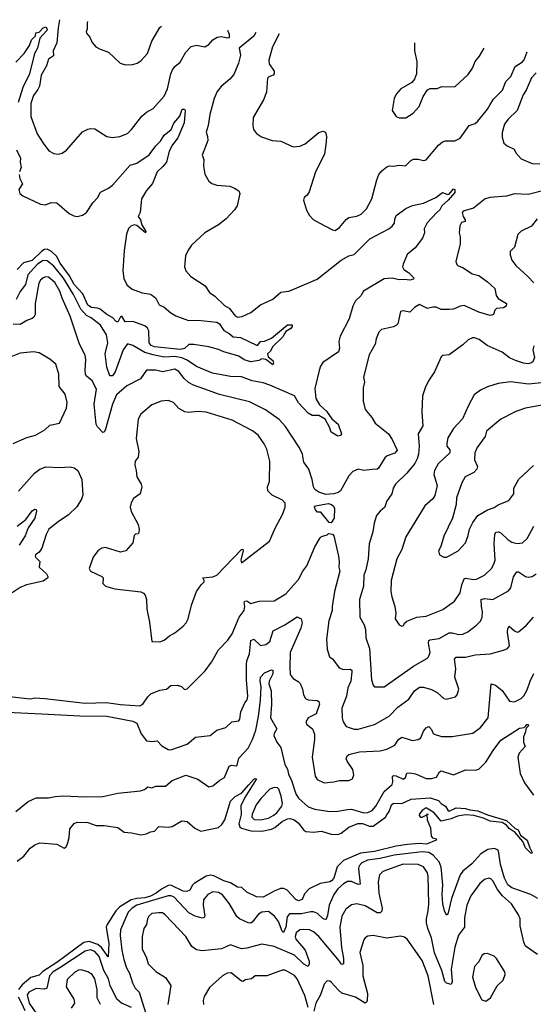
# Model space of a CAD drawing. Extents: x 1245432 to 1420865, y 606325 to 671314.
# Tile 188 of 256: x 1338413 to 1342193, y 657636 to 664884. Entities that reach past the tile are written whole.
import ezdxf

# ---------------------------------------------------------------- set-up
doc = ezdxf.new("R2010")
doc.units = 0

msp = doc.modelspace()

# ---------------------------------------------------------------- linework, layer by layer
at = {"layer": '0CON20XD'}
for points in [[(1338385, 664572.5), (1338445, 664634.3), (1338485, 664693.1), (1338500.7, 664735), (1338528, 664765), (1338532.1, 664787.9), (1338555, 664791.1), (1338585, 664824.7), (1338605, 664831.6), (1338614.8, 664815), (1338613.2, 664805), (1338562, 664748), (1338543.2, 664675), (1338521.5, 664635), (1338486, 664485), (1338436.7, 664385), (1338401, 664275)], [(1338706.7, 664883.9), (1338695.3, 664825), (1338687, 664713), (1338660, 664655), (1338661.3, 664618.7), (1338625, 664594.3), (1338609.7, 664545), (1338571.5, 664475), (1338558.4, 664395), (1338545, 664370.9), (1338515, 664325.7), (1338495, 664266.2), (1338495, 664172.5), (1338541.4, 664045), (1338584.5, 663974.5), (1338628.3, 663918.3), (1338665, 663898), (1338696.1, 663893.9), (1338725, 663901.2), (1338757.1, 663922.9), (1338875, 664058.8), (1338915, 664079.2), (1338935, 664084), (1338965, 664080), (1339055, 664023.3), (1339096.1, 664016.1), (1339150, 664025), (1339205, 664046.7), (1339236.2, 664075), (1339312, 664175), (1339345, 664204.2), (1339395, 664229.2), (1339475, 664322), (1339500.6, 664375), (1339524.3, 664485.7), (1339536.7, 664515), (1339555, 664540), (1339595, 664572.5), (1339636, 664645), (1339675, 664686), (1339715, 664697.1), (1339775, 664683.3), (1339805, 664701.5), (1339835.2, 664734.8), (1339865.6, 664754.4), (1339895, 664759.7), (1339945, 664750), (1339956.4, 664753.6), (1339956.2, 664775), (1339944.6, 664803.8)], [(1338912.5, 664870.6), (1338908.8, 664861.2), (1338909.2, 664815), (1338902.5, 664795), (1338904.2, 664785), (1338930, 664755), (1338945.9, 664715.9), (1338974.2, 664684.2), (1339006.1, 664666.1), (1339066.1, 664646.1), (1339153.3, 664565), (1339190.5, 664550.5), (1339245.7, 664554.3), (1339276.8, 664563.2), (1339305, 664580), (1339354.5, 664635.5), (1339386.1, 664726.1), (1339444.1, 664825.9), (1339455.8, 664835.4)], [(1340150.9, 664790.4), (1340135, 664763.6), (1340027.5, 664675), (1340037.2, 664622.8), (1340022.5, 664565), (1339989.7, 664480.3), (1339958.9, 664445), (1339895, 664393.3), (1339865.5, 664355), (1339843.6, 664305), (1339811.5, 664185), (1339800, 664105), (1339786, 664055), (1339795.8, 664025), (1339796.7, 663995), (1339756, 663886), (1339768, 663855), (1339766.1, 663806.1), (1339776.1, 663746.1), (1339804.2, 663694.2), (1339827.3, 663677.3), (1339865, 663667.1), (1339958.7, 663658.7), (1339995, 663644), (1340025, 663623.3), (1340033.8, 663605), (1340014, 663515), (1339994.2, 663485), (1339931.7, 663418.3), (1339875, 663373.3), (1339775, 663315.8), (1339676.2, 663223.8), (1339651.7, 663188.3), (1339634, 663145), (1339625.7, 663065), (1339634.5, 663034.5), (1339672.8, 662992.8), (1339776.7, 662925), (1339810, 662875), (1339848.3, 662848.3), (1339921.3, 662781.3), (1339955, 662761.1), (1340001.4, 662701.4), (1340015, 662693.3), (1340051.3, 662698.7), (1340115, 662728.6), (1340185, 662784), (1340275, 662826), (1340335, 662879.2), (1340394.2, 662885.8), (1340436.7, 662903.3), (1340602, 662975), (1340780, 663115), (1340835, 663146.9), (1340875, 663155.6), (1340990.1, 663269.9), (1341130, 663345), (1341155.6, 663365), (1341171.9, 663385), (1341174.4, 663415), (1341185, 663442.5), (1341255, 663493.1), (1341305, 663516), (1341385, 663533.8), (1341475, 663575.8), (1341525, 663611.2), (1341565, 663597.5), (1341575, 663600), (1341605, 663640), (1341615, 663633.3), (1341615, 663611.4), (1341565.5, 663554.5), (1341520.6, 663515), (1341506.5, 663485), (1341483.1, 663465), (1341411.7, 663388.3), (1341390, 663345), (1341392, 663315), (1341378.8, 663275), (1341324.5, 663205.5), (1341263.8, 663155), (1341234.2, 663085), (1341231.4, 663065), (1341240, 663045), (1341275, 663022.3), (1341314, 662985), (1341311.2, 662975), (1341285, 662966.2), (1341245, 662972.2), (1341205, 662968.9), (1341155, 662980.5), (1341095, 662976.1), (1340943.5, 662886.5), (1340925, 662851.1), (1340883.8, 662815), (1340864.5, 662775), (1340838, 662682), (1340771.9, 662555), (1340762.2, 662515), (1340766.8, 662465), (1340760.5, 662439.5), (1340645, 662360), (1340626.4, 662333.6), (1340617.8, 662302.2), (1340585, 662170), (1340593.5, 662095), (1340618.7, 662048.7), (1340671.8, 662001.8), (1340710.7, 661945), (1340755.9, 661905.9), (1340780.5, 661835), (1340775.9, 661824.1), (1340755, 661819.5), (1340705, 661847.3), (1340692.7, 661885), (1340662.3, 661942.3), (1340615, 661970.5), (1340565, 661971.2), (1340536.5, 661986.5), (1340465, 662064.3), (1340435, 662115.5), (1340255, 662194.5), (1340205, 662210.5), (1340125, 662225.4), (1340045, 662254.6), (1339965, 662258.7), (1339832.5, 662282.5), (1339715, 662331.7), (1339645, 662378.3), (1339605.1, 662395.1), (1339554.9, 662405.1), (1339475, 662400.6), (1339395.9, 662415.9), (1339334.2, 662434.2), (1339246.4, 662486.4), (1339205, 662499.2), (1339173.2, 662455), (1339115, 662291.1), (1339095, 662261.4), (1339075, 662262), (1339055, 662326.2), (1339042.2, 662425), (1339060.8, 662505), (1339050.6, 662565), (1339007.8, 662635), (1338939, 662689), (1338905, 662706.1), (1338862.7, 662752.7), (1338809.1, 662860.9), (1338735, 662982.1), (1338665, 663068.9), (1338615, 663108.4), (1338585, 663110.5), (1338542.7, 663085), (1338473.3, 663006.7), (1338455.3, 662934.7), (1338415, 662882.5), (1338386.5, 662823.5)], [(1340322.4, 664779.3), (1340272.5, 664685), (1340247.3, 664585), (1340249.4, 664559.4), (1340285.6, 664505), (1340285.8, 664485), (1340278.8, 664475), (1340247.3, 664462.7), (1340237.7, 664452.3), (1340228.7, 664351.3), (1340206.4, 664293.6), (1340132, 664165), (1340128.8, 664105), (1340133.3, 664075), (1340155, 664046.7), (1340192.7, 664022.7), (1340270, 663995), (1340335, 663988.8), (1340425, 663947.5), (1340475, 663953.8), (1340515, 663971.2), (1340615, 664053.3), (1340645, 664062.5), (1340662.5, 664055), (1340670, 664025), (1340668.8, 663985), (1340655.8, 663894.2), (1340591.2, 663765), (1340543.9, 663616.1), (1340527.7, 663592.3), (1340506.7, 663575), (1340500.8, 663555), (1340522.7, 663482.7), (1340545, 663442.5), (1340573.9, 663413.9), (1340617.9, 663387.9), (1340715, 663336.7), (1340735, 663332.5), (1340766.2, 663355), (1340815, 663413.8), (1340835, 663428.8), (1340895, 663437.5), (1340927.3, 663452.7), (1340965, 663492), (1341004.4, 663565), (1341041.8, 663705), (1341056.8, 663745), (1341078.2, 663771.8), (1341115, 663801.4), (1341135, 663808.6), (1341165, 663805.7), (1341205, 663813.1), (1341252, 663808), (1341291.8, 663848.2), (1341312, 663858), (1341345, 663858.2), (1341385, 663847.3), (1341405, 663851.8), (1341495, 663960), (1341525, 663985.8), (1341545, 663993.3), (1341615, 663992), (1341655, 664012), (1341721.9, 664105), (1341765, 664120.4), (1341785, 664137.3), (1341856.6, 664225), (1341875, 664260), (1341901.1, 664298.9), (1341966.5, 664365), (1341991.5, 664428.5), (1342027.8, 664465), (1342060.5, 664539.5), (1342115, 664574.4), (1342125, 664588), (1342149.4, 664647.1)], [(1341317.8, 664714.8), (1341318.8, 664655), (1341336.7, 664575), (1341333.8, 664485), (1341318.8, 664445), (1341299.2, 664420.8), (1341217.5, 664375), (1341183.8, 664335), (1341170, 664305), (1341153.3, 664215), (1341185, 664171.2), (1341205, 664162), (1341255, 664161.2), (1341310, 664195), (1341352.5, 664245), (1341382.1, 664317.9), (1341415, 664366.7), (1341435, 664376.7), (1341485, 664376.7), (1341521.2, 664391.2), (1341615, 664388.8), (1341715, 664480), (1341745, 664526.7), (1341765, 664576.7), (1341797.5, 664615), (1341830.7, 664674.6)], [(1342215, 664493.5), (1342180.6, 664455), (1342139.7, 664365), (1342118.1, 664331.9), (1342073.7, 664215), (1342008.1, 664151.9), (1341981.9, 664115), (1341965, 664052.5), (1341965, 664020), (1341976.7, 663975), (1342000, 663955), (1342051.7, 663931.7), (1342063.8, 663905), (1342105, 663858.9), (1342183.8, 663825), (1342242, 663822)], [(1338409.6, 663745), (1338414.4, 663715), (1338434.2, 663675), (1338407.5, 663635), (1338414.6, 663604.6), (1338435, 663588.6), (1338565, 663526), (1338601.7, 663521.7), (1338645, 663539.2), (1338685, 663536), (1338777.8, 663457.8), (1338810.7, 663440.7), (1338835, 663436.1), (1338876, 663444), (1338905.5, 663464.5), (1338952, 663535), (1338985, 663573.3), (1339006.7, 663615), (1339066, 663644), (1339095, 663665.7), (1339225, 663814), (1339275, 663828.8), (1339365, 663890), (1339414.4, 663955), (1339449.5, 663990.5), (1339476.6, 664033.4), (1339526.7, 664075), (1339547.1, 664122.9), (1339591.2, 664175), (1339608.8, 664225), (1339625, 664226.2), (1339630, 664215), (1339623.1, 664125), (1339576.1, 664015), (1339537, 663963), (1339512.7, 663917.3), (1339492.2, 663835), (1339467.3, 663802.7), (1339425.7, 663765), (1339391.3, 663678.7), (1339345, 663625.8), (1339310, 663565), (1339298.8, 663465), (1339283.8, 663435), (1339301.7, 663411.7), (1339310.5, 663375), (1339340, 663325), (1339337.5, 663315), (1339275, 663368.2), (1339255, 663373.8), (1339231.1, 663365), (1339213.7, 663346.4), (1339197.7, 663305), (1339180.8, 663185), (1339171.5, 663035), (1339180, 662980), (1339202.4, 662932.4), (1339240, 662900), (1339315, 662872.9), (1339375, 662864.2), (1339391.2, 662855), (1339414.2, 662835), (1339440, 662785), (1339475, 662767.5), (1339525, 662726.7), (1339562.5, 662705), (1339655, 662669.1), (1339725, 662671.1), (1339865, 662656.9), (1339884.3, 662644.3), (1339915.5, 662595.5), (1339953.8, 662575), (1339985, 662548.8), (1340037.5, 662545), (1340155, 662487.5), (1340165, 662487.5), (1340185.7, 662514.3), (1340215, 662517.1), (1340265, 662538.8), (1340382.9, 662637.1), (1340418, 662638), (1340419.1, 662625), (1340408.7, 662611.3), (1340371.3, 662588.7), (1340363.5, 662576.5), (1340350.2, 662549.8), (1340274.3, 662475.7), (1340260, 662445), (1340236.9, 662425), (1340241.7, 662401.7), (1340275.3, 662375.3), (1340281.8, 662355), (1340275, 662342.5), (1340223.4, 662383.4), (1340195, 662387.5), (1340174, 662376), (1340115, 662364.7), (1340065, 662380.6), (1340025, 662406.5), (1339915, 662438.6), (1339875, 662457.1), (1339805, 662475.8), (1339695, 662494.3), (1339657.9, 662492.1), (1339625.3, 662464.7), (1339595, 662456.2), (1339405, 662475.5), (1339381.2, 662485), (1339365.9, 662505), (1339362.9, 662593), (1339352.9, 662612.9), (1339335, 662629.4), (1339245, 662663.3), (1339189.4, 662659.4), (1339165, 662702.5), (1339155, 662696.7), (1339135, 662658), (1339120.5, 662665), (1339099.1, 662689.1), (1339054.1, 662714.1), (1339005, 662752.2), (1338985, 662760.3), (1338941.4, 662765), (1338915, 662781.4), (1338876.4, 662866.4), (1338814.8, 662934.8), (1338779.7, 662999.7), (1338710.9, 663090.9), (1338682.8, 663142.8), (1338646.7, 663176.7), (1338615, 663194.5), (1338595, 663192.2), (1338575, 663180.3), (1338505, 663111.8), (1338439.7, 663095), (1338395, 663045.9)], [(1338389.3, 663925), (1338419.6, 663865), (1338416.2, 663835), (1338422.7, 663795), (1338410.4, 663765)], [(1342300, 663635), (1342155, 663596), (1342055, 663602.9), (1341995, 663585.4), (1341875.5, 663574.5), (1341838.8, 663565), (1341752.2, 663497.8), (1341677.5, 663475), (1341670, 663465), (1341676.4, 663436.4), (1341691.7, 663411.7), (1341691.7, 663398.3), (1341665, 663390), (1341653.2, 663366.8), (1341648, 663315), (1341655.7, 663285.7), (1341655.8, 663235), (1341622.5, 663105), (1341631.1, 663081.1), (1341641.5, 663071.5), (1341675, 663058.8), (1341742.7, 663012.7), (1341792, 663002), (1341855, 662954.4), (1341910, 662905), (1341920.6, 662855), (1341935, 662830.8), (1341995.8, 662795), (1341993.5, 662775), (1341975, 662762.7), (1341922.1, 662757.9), (1341909.4, 662745), (1341900.8, 662715), (1341875, 662706.7), (1341791.7, 662731.7), (1341685, 662780.5), (1341654.6, 662775.4), (1341605, 662752.5), (1341575, 662749.5), (1341515, 662750.6), (1341477.3, 662767.3), (1341455, 662768.6), (1341415, 662758), (1341355, 662787.5), (1341320, 662765), (1341285, 662732), (1341235, 662740.8), (1341216.7, 662735), (1341196, 662645), (1341186.2, 662635), (1341165, 662622.9), (1341077, 662603), (1341056.2, 662585), (1341036.7, 662535), (1341030, 662495), (1340985, 662417.5), (1340943.6, 662253.6), (1340950, 662215), (1340940, 662175), (1340940.8, 662075), (1340956, 662015), (1341005.5, 661955.5), (1341030, 661915), (1341126.7, 661835), (1341153.5, 661795), (1341190.4, 661715), (1341175, 661692.2), (1341117.4, 661672.6), (1341100.2, 661659.8), (1341055, 661581.8), (1341044.7, 661575.3), (1341007.6, 661572.4), (1340946.6, 661566.6), (1340905, 661575.8), (1340865, 661558), (1340834.3, 661525.7), (1340774.1, 661415.9), (1340756.6, 661403.4), (1340725, 661393.3), (1340665, 661390), (1340615, 661405.7), (1340586.2, 661425), (1340574.2, 661444.2), (1340565, 661500), (1340542, 661575), (1340505, 661627.5), (1340494, 661685), (1340472.4, 661732.4), (1340369.5, 661889.5), (1340322, 661942), (1340221.9, 662011.9), (1340105, 662071.2), (1339884.1, 662124.1), (1339767.1, 662167.1), (1339692.6, 662192.6), (1339654.1, 662214.1), (1339622.9, 662242.9), (1339585, 662294.4), (1339555, 662312.5), (1339465, 662292.1), (1339413.8, 662303.8), (1339345, 662303.8), (1339300.8, 662239.2), (1339201.2, 662188.8), (1339125, 662123.3), (1339095, 662054.3), (1339045, 661870), (1339035, 661848), (1339025, 661844.2), (1338985, 661887.5), (1338976.1, 661906.1), (1338961.5, 662055), (1338977.9, 662165), (1338945.8, 662225.8), (1338902.4, 662262.4), (1338896.4, 662275), (1338893.4, 662305), (1338900.2, 662379.8), (1338894.6, 662415), (1338852.2, 662495), (1338785, 662702), (1338724.7, 662835), (1338708.6, 662885), (1338670.5, 662950.5), (1338625, 662989.3), (1338605, 662991.5), (1338585, 662983.8), (1338565, 662966.5), (1338552.8, 662945), (1338526.2, 662795), (1338527.7, 662715), (1338517.8, 662695), (1338505, 662685.6), (1338465, 662670), (1338415, 662640), (1338365, 662642)], [(1342222.4, 663417.6), (1342181.2, 663365), (1342105, 663326.2), (1342078.3, 663301.7), (1342055, 663210), (1342023.1, 663176.9), (1342023.5, 663153.5), (1342035.6, 663115), (1342064.4, 663075), (1342153.8, 662993.8), (1342196.3, 662946.3)], [(1342196.2, 662483.8), (1342190.5, 662455), (1342201.7, 662398.3), (1342189.2, 662365), (1342175, 662354.5), (1342155, 662350.4), (1342121.2, 662355), (1342061.4, 662375), (1342019.1, 662395), (1341965, 662437.3), (1341853.8, 662485), (1341795, 662530), (1341761.7, 662541.7), (1341745, 662542), (1341713.7, 662526.3), (1341675, 662490), (1341575, 662418), (1341528, 662412), (1341515, 662403.3), (1341467, 662293), (1341421.2, 662225), (1341396.2, 662175), (1341378.8, 662115), (1341372, 661995), (1341379.4, 661895), (1341346.5, 661835), (1341353.6, 661745), (1341348.4, 661685), (1341338.7, 661651.3), (1341321.8, 661618.2), (1341262.9, 661545), (1341179.4, 661465), (1341162.5, 661435), (1341152.5, 661395), (1341111.9, 661338.1), (1341100, 661295), (1341065, 661266.2), (1341040, 661235), (1341020.9, 661179.1), (1341013.1, 661115), (1340984.5, 661025.5), (1340976.7, 660915), (1340961.1, 660835), (1340946.7, 660795), (1340944.5, 660715), (1340913.1, 660615), (1340915.7, 660485.7), (1340949.3, 660429.3), (1340957.3, 660395), (1340960, 660335), (1340988.8, 660255), (1341002.9, 660025), (1341014, 659985), (1341025, 659973.3), (1341095, 659974.2), (1341311.9, 660125), (1341409.4, 660180.6), (1341423.1, 660195), (1341434.4, 660225), (1341420.8, 660295), (1341424.4, 660315), (1341430.7, 660319.3), (1341499.9, 660330.1), (1341575, 660370.4), (1341595, 660371.8), (1341645, 660357.8), (1341675, 660361.5), (1341710.9, 660379.1), (1341775, 660427.1), (1341805, 660457.5), (1341817.5, 660485), (1341820.4, 660525), (1341811.1, 660565), (1341810, 660615), (1341835, 660622.5), (1341896.2, 660615), (1342009.8, 660680.2), (1342028.5, 660701.5), (1342047.7, 660782.3), (1342071.1, 660818.9), (1342085, 660819.4), (1342135, 660786.5), (1342155, 660780.4), (1342185, 660784.5), (1342215, 660804.4)], [(1338365, 661764), (1338465, 661809.2), (1338528.8, 661825), (1338598, 661865), (1338635, 661899.2), (1338706.7, 661915), (1338757.5, 662025), (1338762.5, 662065), (1338746.7, 662126.7), (1338702.5, 662185), (1338700.8, 662275), (1338678.3, 662348.3), (1338635, 662386), (1338555, 662432.5), (1338515, 662438), (1338415, 662428.6), (1338304.6, 662385.4)], [(1342275, 662212.7), (1342158.1, 662201.9), (1342025, 662217.5), (1341935, 662207.1), (1341855, 662182.5), (1341803.6, 662156.4), (1341757.3, 662122.7), (1341715.6, 662045), (1341672.9, 661945), (1341606.2, 661873.8), (1341564.6, 661805.4), (1341557.8, 661765), (1341556, 661745), (1341577.9, 661717.9), (1341578.6, 661695), (1341493.3, 661615), (1341465.6, 661565), (1341462.2, 661535), (1341485.4, 661455), (1341468.2, 661381.8), (1341453.1, 661356.9), (1341393.9, 661306.1), (1341255, 661076.2), (1341224.4, 660985), (1341188.1, 660915), (1341147.1, 660755), (1341144.2, 660675), (1341150.8, 660635), (1341174, 660565), (1341180.8, 660515), (1341176.2, 660475), (1341205, 660430), (1341225, 660420), (1341235, 660423.3), (1341246.7, 660445), (1341262.3, 660457.7), (1341335, 660485.7), (1341405, 660494.4), (1341452.9, 660512.9), (1341526.9, 660543.1), (1341614.3, 660605), (1341656, 660664), (1341667.8, 660725), (1341685, 660768.2), (1341695, 660773.1), (1341755, 660762.2), (1341775, 660765.7), (1341834, 660795), (1341884.6, 660845.4), (1341903.1, 660875), (1341913.4, 660906.6), (1341906, 661025), (1341910.9, 661095), (1341918.5, 661111.5), (1341935, 661114.5), (1341955, 661106.2), (1342005, 661058.2), (1342035, 661038.5), (1342075, 661027.8), (1342115, 661032.5), (1342147.1, 661065), (1342196.4, 661155)], [(1339445, 660303.8), (1339475, 660316), (1339515, 660349.2), (1339555, 660370.8), (1339615, 660419.2), (1339637.1, 660445), (1339652.9, 660475), (1339677.1, 660575), (1339714.3, 660675), (1339748, 660725), (1339770, 660745), (1339771.2, 660755), (1339760, 660775), (1339835, 660781.9), (1339865, 660796.4), (1340045, 660983.8), (1340055, 660986.7), (1340057.3, 660977.3), (1340041.1, 660905), (1340045, 660886.7), (1340251.2, 661045), (1340294.7, 661145), (1340348.4, 661241.6), (1340366.9, 661295), (1340366.1, 661326.1), (1340346.2, 661346.2), (1340270.9, 661385), (1340239.4, 661415), (1340237.5, 661445), (1340250.8, 661485), (1340254.4, 661635), (1340231.8, 661721.8), (1340212.8, 661762.8), (1340167.1, 661825), (1340127.3, 661857.3), (1339976, 661936), (1339785, 661995.4), (1339725, 661999.6), (1339655, 661992.2), (1339627.4, 661997.4), (1339585, 662021.4), (1339545, 662067.1), (1339505, 662080), (1339455, 662075.7), (1339385, 662050), (1339305, 661980), (1339285, 661942.5), (1339271.1, 661801.1), (1339290.8, 661705), (1339284.3, 661665), (1339262, 661635), (1339259.2, 661605), (1339271.2, 661565), (1339275, 661520), (1339307.5, 661465), (1339312.5, 661445), (1339298.8, 661395), (1339251.1, 661358.9), (1339233.5, 661326.5), (1339225.9, 661295), (1339233.2, 661265), (1339285, 661168), (1339292.2, 661135), (1339290.5, 661109.5), (1339285, 661100), (1339265, 661096.7), (1339255, 661087.5), (1339245, 661032.5), (1339195, 660973.3), (1339153.6, 660963.6), (1339045, 661000), (1339016.4, 660993.6), (1338987.5, 660975), (1338952.3, 660927.7), (1338924.2, 660845), (1338935, 660823.5), (1339018, 660785), (1339026, 660775), (1339023.8, 660735), (1339043.8, 660715), (1339113.3, 660695), (1339305, 660671.7), (1339325, 660661.8), (1339336.9, 660646.9), (1339345.9, 660615.9), (1339349.1, 660545), (1339368.7, 660448.7), (1339385, 660307.5), (1339445, 660303.8)], [(1342255, 662046.2), (1342135.4, 662024.6), (1342065, 662000), (1341955, 661942.9), (1341848.6, 661855), (1341840, 661815), (1341780.9, 661735), (1341763.6, 661695), (1341759.6, 661645), (1341782.2, 661595), (1341777.8, 661575), (1341755, 661550.5), (1341692.2, 661517.8), (1341666.9, 661475), (1341627.5, 661365), (1341625.7, 661315), (1341597.5, 661215), (1341535, 661082.5), (1341513.9, 661006.1), (1341496.7, 660975), (1341502.5, 660945), (1341535, 660927.5), (1341555, 660927.5), (1341575, 660937.5), (1341640, 660975), (1341695, 661032), (1341715, 661086.7), (1341724.5, 661135), (1341747.7, 661182.3), (1341786.1, 661233.9), (1341855, 661276.9), (1341906, 661294), (1341935, 661312.9), (1342014.3, 661345.7), (1342049.2, 661395), (1342050, 661435), (1342087.8, 661502.2), (1342195, 661601.5)], [(1338405, 661412.9), (1338522.2, 661545), (1338561.4, 661575), (1338605, 661593.6), (1338705, 661587.8), (1338785, 661591.4), (1338812.5, 661585), (1338841.2, 661565), (1338869.1, 661499.1), (1338876.3, 661383.7), (1338866.5, 661355), (1338832.7, 661297.3), (1338771.8, 661238.2), (1338695, 661188.9), (1338627.8, 661135), (1338607.5, 661095), (1338574.4, 660995), (1338555, 660965.6), (1338529.2, 660945), (1338526, 660935), (1338532, 660925), (1338560, 660895), (1338556, 660855), (1338610.8, 660805), (1338620.8, 660785), (1338619.2, 660775), (1338585, 660750.7), (1338462.9, 660722.9), (1338415.6, 660705), (1338358.1, 660665)], [(1338395, 661155.5), (1338457.5, 661205), (1338505, 661268), (1338525, 661281.2), (1338535, 661277.5), (1338535.8, 661265.8), (1338523.6, 661215), (1338475, 661143.5), (1338452.6, 661085), (1338407.8, 661015)], [(1340705, 661180), (1340691.7, 661181.7), (1340628.3, 661258.3), (1340605, 661260), (1340590, 661275), (1340583.8, 661295), (1340590, 661305), (1340685, 661323.3), (1340707.5, 661315), (1340725, 661300), (1340730, 661285), (1340726.7, 661215), (1340705, 661180)], [(1339052, 659858), (1339155, 659842.2), (1339297, 659833), (1339319.6, 659845), (1339355, 659900), (1339377.9, 659922.1), (1339445, 659947.5), (1339492.5, 659955), (1339525.9, 659984.1), (1339575, 659986.2), (1339602.5, 659975), (1339625, 659953.8), (1339645, 659958), (1339779.1, 660090.9), (1339824.4, 660155.6), (1339875, 660246.2), (1339945, 660316.7), (1339976.6, 660363.4), (1340028, 660485), (1340064.2, 660535), (1340070.8, 660565), (1340066, 660595), (1340070, 660605), (1340085, 660605.6), (1340115, 660586.2), (1340175, 660603.8), (1340285, 660605.7), (1340371.1, 660658.9), (1340465, 660763.1), (1340496.9, 660825), (1340526.2, 660865), (1340585, 661004.3), (1340625, 661068.8), (1340635, 661080), (1340675, 661093.3), (1340685, 661102.5), (1340715, 661097.5), (1340724, 661084), (1340760, 660935), (1340765.5, 660894.5), (1340762, 660855), (1340768.6, 660825), (1340730.7, 660675), (1340711.8, 660565), (1340713.6, 660535), (1340687.9, 660457.9), (1340670, 660325), (1340675, 660250), (1340693.8, 660195), (1340715, 660179.2), (1340764.1, 660114.1), (1340795, 660100), (1340845, 660104.2), (1340856.4, 660096.4), (1340857, 660083), (1340850.3, 660015), (1340829.3, 659965), (1340817.7, 659905), (1340784.6, 659815), (1340785.5, 659745), (1340793.1, 659715), (1340815, 659680.8), (1340875, 659662.5), (1340905, 659661.2), (1341024.7, 659695.3), (1341132.2, 659757.8), (1341196.9, 659823.1), (1341278.3, 659881.7), (1341318.1, 659945), (1341355, 659971.5), (1341385, 659971.1), (1341445, 659954.3), (1341485, 659930.8), (1341535, 659888), (1341551.7, 659881.7), (1341619.7, 659900.3), (1341634, 659915), (1341644.2, 659955), (1341616.5, 660045), (1341622.3, 660105), (1341612.1, 660177.9), (1341625, 660190.5), (1341695, 660190.4), (1341765, 660208.2), (1341875, 660215.7), (1341975, 660242), (1342004.1, 660255.9), (1342018, 660275), (1342002.2, 660375), (1342005, 660402.5), (1342015, 660420), (1342055, 660384.3), (1342073.8, 660376.2), (1342085, 660378), (1342141.2, 660425), (1342195, 660486)], [(1340087, 659877), (1340092.2, 659905), (1340081.4, 660025), (1340082.2, 660135), (1340085.3, 660165), (1340104.2, 660215), (1340113.2, 660315), (1340135, 660323.4), (1340185, 660276.9), (1340225.5, 660284.5), (1340255, 660306), (1340279.2, 660385), (1340365, 660430), (1340455, 660489.2), (1340485, 660473.8), (1340492.2, 660445), (1340481.8, 660405), (1340403.5, 660225), (1340400, 660115), (1340404.3, 660064.3), (1340424.5, 660034.5), (1340463.6, 660013.6), (1340477.4, 659997.4), (1340494.2, 659955), (1340500.6, 659915), (1340517.3, 659887.3), (1340536.6, 659876.6), (1340601.7, 659871.7), (1340614.2, 659864.2), (1340618.6, 659845), (1340594.5, 659775.5), (1340535, 659745.6), (1340519.2, 659715), (1340526.2, 659695), (1340568.8, 659665), (1340582, 659625), (1340582.5, 659585), (1340566.7, 659455), (1340588.1, 659315), (1340601.5, 659291.5), (1340655, 659267.5), (1340725, 659273.3), (1340765, 659284.3), (1340835.8, 659284.2), (1340863.3, 659295), (1340872, 659325), (1340865.8, 659365), (1340822.5, 659425), (1340816.1, 659443.9), (1340823.8, 659465), (1340835.8, 659474.2), (1340915, 659494.4), (1341065, 659503.1), (1341115, 659514.4), (1341174.2, 659545), (1341200.6, 659585), (1341225, 659601.9), (1341305, 659578.9), (1341345, 659584.4), (1341365, 659598), (1341386, 659646), (1341405, 659671.9), (1341425, 659682), (1341445, 659660), (1341453.3, 659635), (1341464.6, 659624.6), (1341517.7, 659607.7), (1341595, 659607.8), (1341748, 659632), (1341805.4, 659674.6), (1341862.2, 659745), (1341884.3, 659995.7), (1341915, 659984.5), (1341965, 659945.6), (1342017, 659867), (1342055, 659862.9), (1342105, 659887.5), (1342123.6, 659906.4), (1342148.3, 659951.7), (1342169.6, 660015), (1342198.3, 660071.7)], [(1338385, 659055.7), (1338475, 659130), (1338534.4, 659155.6), (1338625, 659156.7), (1338673.4, 659166.6), (1338735, 659170), (1338895, 659162.4), (1339025, 659167.1), (1339135, 659191.1), (1339301.9, 659208.1), (1339332, 659218), (1339355, 659237.5), (1339385, 659230), (1339415, 659242.5), (1339485, 659241.8), (1339536.2, 659283.8), (1339635, 659323.8), (1339725, 659294.5), (1339805, 659237.1), (1339835, 659245.7), (1339885, 659286.7), (1339920.5, 659305), (1339955, 659390), (1339975, 659397.5), (1340005, 659391.4), (1340013.2, 659396.8), (1340025, 659447.5), (1340095, 659522.5), (1340126.2, 659585), (1340150.9, 659655), (1340171.3, 659755), (1340185.9, 659875.9), (1340190, 659975), (1340183, 660015), (1340184.8, 660045.2), (1340215, 660076), (1340265, 660098.5), (1340276.8, 660096.8), (1340275, 660070), (1340248.1, 660015), (1340245.5, 659995), (1340263, 659945), (1340266.1, 659843.9), (1340260, 659745), (1340304.5, 659665), (1340285, 659628.8), (1340283.8, 659615), (1340305, 659566), (1340335, 659526.7), (1340365, 659402.5), (1340385, 659367.5), (1340390.8, 659330.8), (1340414.4, 659284.4), (1340445.3, 659185.3), (1340465, 659154.4), (1340535, 659090), (1340585, 659072.5), (1340695.5, 659054.5), (1340755, 659057.5), (1340825, 659070), (1340855, 659072.2), (1340945, 659046.7), (1340975, 659048.2), (1341007.4, 659062.6), (1341035, 659094.4), (1341096.6, 659203.4), (1341153.8, 659255), (1341159.2, 659275), (1341157, 659313), (1341165, 659320), (1341185, 659317.1), (1341235.4, 659294.6), (1341251.4, 659305), (1341263.1, 659336.9), (1341285, 659340.4), (1341325, 659332.3), (1341405, 659299.6), (1341445, 659297.7), (1341481.1, 659308.9), (1341502.4, 659347.6), (1341514.4, 659355.6), (1341605, 659325.5), (1341695, 659363.5), (1341765, 659360.5), (1341793.4, 659366.6), (1341845, 659417.8), (1341898.9, 659505), (1341955, 659580.9), (1342091.7, 659668.3), (1342126.7, 659673.3), (1342137.5, 659685), (1342145, 659696), (1342155.6, 659695.6), (1342157.3, 659687.3), (1342140, 659670), (1342134.6, 659635), (1342121.5, 659605), (1342120.6, 659565), (1342134.4, 659535), (1342088.2, 659485), (1342078.9, 659455), (1342097.5, 659335), (1342127.7, 659267.7), (1342195.4, 659175)], [(1338315, 659904.3), (1338490, 659885), (1338525, 659891.2), (1338596.8, 659886.8), (1338895, 659853.6), (1339052, 659858)], [(1338215, 659792.2), (1338574.6, 659774.6), (1338855, 659758.7), (1339055, 659756.7), (1339245, 659721.3), (1339275.8, 659705), (1339307.6, 659627.6), (1339345, 659576), (1339385, 659570), (1339425, 659575.8), (1339459.1, 659539.1), (1339505, 659512), (1339525, 659508.8), (1339645, 659550), (1339707, 659603), (1339813.9, 659616.1), (1339865, 659653.8), (1339930, 659675), (1339975, 659716.7), (1340025, 659723.3), (1340033.3, 659735), (1340041.2, 659788.8), (1340070.6, 659855), (1340087, 659877)], [(1338395, 658691.2), (1338442.7, 658727.3), (1338490, 658785), (1338525, 658811.2), (1338560, 658825), (1338685, 658814), (1338740, 658785), (1338755.6, 658795), (1338763.6, 658816.4), (1338777.1, 658865), (1338782.6, 658927.4), (1338812.8, 658967.2), (1338835, 658976.7), (1338914.6, 658974.6), (1338975, 658951.8), (1339035, 658953.2), (1339135, 658936.7), (1339182.7, 658902.7), (1339235, 658898.8), (1339305, 658883.8), (1339345, 658890), (1339375, 658906), (1339405, 658910.8), (1339435.7, 658944.3), (1339505, 658940.6), (1339535, 658945.7), (1339605, 658988.1), (1339645, 658982.5), (1339702.3, 658932.3), (1339745, 658911.5), (1339875, 658938.4), (1339901, 658959), (1339921.9, 658995), (1339965, 659132.5), (1339998.1, 659165), (1340045, 659191.4), (1340099.2, 659250.8), (1340135, 659293.3), (1340145, 659298.8), (1340156.2, 659295), (1340070.6, 659159.4), (1340041.6, 659098.4), (1340042.4, 659032.4), (1340026.8, 658965), (1340033.4, 658943.4), (1340045, 658931.9), (1340114.3, 658914.3), (1340195, 658910.6), (1340265.5, 658924.5), (1340291.5, 658938.5), (1340345, 658983.1), (1340385, 659001.6), (1340403.5, 659003.5), (1340434.1, 658994.1), (1340462.6, 658972.6), (1340505, 658917.1), (1340518.7, 658908.7), (1340575, 658903.9), (1340635, 658910), (1340705, 658888.7), (1340754.7, 658885.3), (1340780, 658895), (1340835, 658939.1), (1340902.7, 658967.3), (1340935, 658966.6), (1340987.7, 658947.7), (1341015, 658946.8), (1341104.7, 659015), (1341115, 659031.1), (1341131.2, 659055), (1341150.6, 659105), (1341165, 659117.1), (1341225, 659115.7), (1341293.4, 659146.6), (1341435, 659155.9), (1341495, 659136.8), (1341515, 659113.5), (1341547.5, 659095), (1341564.2, 659065), (1341575, 659057.1), (1341626.6, 659083.4), (1341695, 659078.2), (1341725, 659067.6), (1341785, 659060.6), (1341855, 659030.3), (1341995, 658990), (1342060.7, 658930.7), (1342081.8, 658921.8), (1342100.3, 658880.3), (1342148.5, 658845), (1342167.5, 658787.5), (1342185.6, 658755), (1342182.5, 658747.5), (1342175, 658748), (1342135, 658787.8), (1342115.8, 658835.8), (1342060, 658900), (1342015, 658930.9), (1341995.8, 658955.8), (1341964.4, 658974.4), (1341875, 658983.6), (1341826.1, 659006.1), (1341755, 659025.8), (1341695, 659031.8), (1341635, 659020.4), (1341589.2, 659000.8), (1341515, 658984.4), (1341462.5, 659045), (1341405, 659082.5), (1341375, 659062.5), (1341355, 659037.5), (1341353.3, 659025), (1341363.9, 659013.9), (1341375, 659013.3), (1341410, 659030), (1341415, 659040), (1341417, 659033), (1341410, 659030), (1341413.3, 658995), (1341437.5, 658935), (1341442.5, 658875), (1341451.7, 658861.7), (1341480, 658855), (1341477.5, 658845), (1341407.5, 658815), (1341355, 658819.4), (1341266.3, 658813.6), (1341185, 658801.5), (1341025, 658761.5), (1340921.6, 658748.4), (1340796.2, 658693.8), (1340750.8, 658649.2), (1340725, 658566), (1340708.5, 658545), (1340695, 658537.7), (1340625, 658525.8), (1340544.5, 658485.5), (1340509.3, 658450.7), (1340491.2, 658408.8), (1340465, 658398), (1340445, 658406.7), (1340379.3, 658479.3), (1340355, 658488.5), (1340332.2, 658487.8), (1340285, 658470), (1340205, 658426.1), (1340155, 658428.2), (1340085, 658461.4), (1340048.8, 658495), (1340015, 658499.2), (1339965, 658529.5), (1339915.5, 658545), (1339841.8, 658581.8), (1339817.1, 658587.1), (1339785, 658580.2), (1339697.9, 658525), (1339685.7, 658514.3), (1339665, 658477.1), (1339642.6, 658467.4), (1339615, 658470.2), (1339525, 658513.7), (1339505, 658509.8), (1339455.8, 658484.2), (1339416.3, 658453.7), (1339375, 658432.8), (1339335, 658420), (1339273.7, 658416.3), (1339233.7, 658405), (1339150.6, 658355), (1339120.4, 658325), (1339057.2, 658225), (1339050.3, 658205), (1339069.4, 658085), (1339065, 657986), (1339014.5, 658054.5), (1338987.2, 658077.2), (1338925, 658099.7), (1338885, 658091.3), (1338685, 657944), (1338581.8, 657878.2), (1338555, 657850.2), (1338495, 657832.6), (1338431, 657779), (1338404.4, 657745)], [(1340185, 658994), (1340245, 659007.7), (1340278.9, 659025), (1340305, 659045.5), (1340342.5, 659095), (1340348.2, 659115), (1340338.3, 659168.3), (1340320, 659220), (1340309.4, 659229.4), (1340285, 659231.4), (1340255, 659219.4), (1340187.7, 659152.3), (1340153.9, 659105), (1340123.5, 659035), (1340121.4, 659015), (1340137.8, 658997.8), (1340185, 658994)], [(1341291, 658749), (1341170, 658735), (1341065, 658708.8), (1340973.1, 658696.9), (1340931.1, 658678.9), (1340910.4, 658655), (1340906.5, 658635), (1340919.8, 658520.2), (1340905, 658517.9), (1340855, 658540.3), (1340825, 658540.8), (1340795, 658523.1), (1340755, 658486), (1340723.9, 658445), (1340690.3, 658365), (1340679.6, 658290.4), (1340665, 658259.2), (1340645, 658267.9), (1340606, 658306), (1340575, 658316.5), (1340555, 658317.8), (1340485, 658303.3), (1340397.6, 658302.4), (1340380.5, 658279.5), (1340371, 658205), (1340355, 658165.6), (1340345, 658175.6), (1340317.6, 658245), (1340287.3, 658285), (1340245, 658320), (1340195, 658313.4), (1340169.6, 658300.4), (1340125, 658240.9), (1340114.5, 658234.5), (1340094, 658235), (1340030, 658265), (1340011.9, 658281.9), (1339955.9, 658375.9), (1339905, 658441.5), (1339875, 658460), (1339835, 658464.5), (1339798.1, 658445), (1339765.3, 658404.7), (1339762.9, 658367.1), (1339775.4, 658284.6), (1339771.2, 658275), (1339755, 658270.5), (1339705, 658284.5), (1339658.5, 658308.5), (1339550, 658425), (1339528.8, 658435), (1339505, 658435.3), (1339275, 658365.9), (1339240.7, 658345), (1339210, 658315), (1339154.7, 658185), (1339151.9, 658141.9), (1339163.3, 658035), (1339178.9, 657965), (1339199.1, 657905), (1339221.2, 657865), (1339242.1, 657795), (1339262.9, 657755), (1339293.3, 657725), (1339339.6, 657575)], [(1342227.3, 658415), (1342175, 658444.7), (1342035, 658493.1), (1342005, 658515.9), (1341980.6, 658565), (1341953, 658665), (1341936.7, 658765), (1341925, 658776.8), (1341905, 658783.1), (1341858.8, 658775), (1341806.9, 658745), (1341740.5, 658669.5), (1341674.1, 658615.9), (1341655, 658590.5), (1341590.8, 658415), (1341565, 658300), (1341555, 658292.5), (1341540, 658325), (1341527.6, 658375), (1341522.2, 658445), (1341528.4, 658515), (1341514.8, 658645), (1341499.2, 658685), (1341457.1, 658735), (1341424.1, 658754.1), (1341375, 658759.1), (1341291, 658749)], [(1342225, 658003.1), (1342137.1, 658065), (1342123.1, 658095), (1342096.9, 658215), (1342095.5, 658265), (1342085.6, 658295), (1342031.8, 658375), (1341967.5, 658435), (1341930.8, 658480.8), (1341895, 658545.8), (1341880.7, 658560.7), (1341865, 658565.7), (1341835, 658555.7), (1341800.8, 658525), (1341734.5, 658435), (1341703.5, 658365), (1341687.6, 658272.4), (1341687.3, 658205), (1341643.2, 658145), (1341615, 658056), (1341588.6, 657895), (1341595.8, 657804.2), (1341588, 657782), (1341555, 657792.1), (1341541.8, 657805), (1341520.2, 657885), (1341467.1, 658015), (1341443.3, 658125), (1341416.2, 658195), (1341407.9, 658235), (1341406.9, 658265), (1341419.7, 658325), (1341424.1, 658375), (1341420.2, 658580.2), (1341413.8, 658605), (1341385, 658647.8), (1341345, 658664.6), (1341235, 658668.2), (1341085.3, 658614.7), (1341060, 658590), (1341051.3, 658538.7), (1341056.7, 658455), (1341081.5, 658345), (1341077.2, 658322.8), (1341065, 658310), (1341045, 658310.4), (1340955, 658361.5), (1340895, 658376.2), (1340855, 658369.1), (1340813.3, 658336.7), (1340783.2, 658285), (1340770.3, 658205), (1340782.1, 658055), (1340796.2, 657973.8), (1340795.6, 657935), (1340785, 657930), (1340755, 657967.5), (1340615, 658134.5), (1340575, 658170.6), (1340545, 658183.5), (1340505, 658187.5), (1340475, 658183.5), (1340448.6, 658161.4), (1340439.5, 658135), (1340445.8, 658115), (1340513.4, 658035), (1340542.4, 657955), (1340543.8, 657935), (1340535, 657914.2), (1340505, 657931.3), (1340435, 657999.1), (1340285, 658062.2), (1340195, 658080), (1340085, 658048.6), (1340045, 658045.7), (1339965, 658074), (1339897.5, 658045), (1339755, 658030), (1339715, 658037.8), (1339680.7, 658060.7), (1339635, 658135.7), (1339484.3, 658295), (1339465, 658308.5), (1339435, 658310.9), (1339385, 658305.5), (1339364.3, 658285), (1339352.9, 658265), (1339345.8, 658225), (1339326.8, 658193.2), (1339314, 658135), (1339315, 658042.5), (1339344.7, 657984.7), (1339359.4, 657935), (1339415, 657878.1), (1339485, 657834.2), (1339525.5, 657775.5), (1339503.6, 657635)], [(1341462.1, 657635), (1341419.6, 657845), (1341375, 657958.1), (1341265, 658115.8), (1341245, 658130), (1341215, 658138.6), (1341115, 658123.5), (1341015, 658141.9), (1340975, 658138.6), (1340955, 658126), (1340945, 658111.2), (1340916.6, 658016.6), (1340937.6, 657922.4), (1340939.1, 657845), (1340974.1, 657715), (1340970.5, 657665), (1340965, 657651.2), (1340955, 657645.8), (1340885, 657689.1), (1340785, 657719.4), (1340759.4, 657739.4), (1340705, 657800), (1340695, 657807.5), (1340675, 657809.2), (1340655, 657783.8), (1340627.7, 657705), (1340592.9, 657645), (1340577.8, 657585)], [(1339235, 657612.1), (1339162.5, 657645), (1339127.5, 657675), (1339078.9, 657775), (1339066.6, 657825), (1339031, 657885), (1338997.1, 657987.1), (1338965.8, 658025), (1338933.6, 658036.4), (1338895, 658027.6), (1338707, 657905), (1338660.2, 657875), (1338631.9, 657845), (1338612.5, 657755), (1338595, 657748.9), (1338535, 657751.9), (1338478.8, 657725), (1338467.9, 657705), (1338481.5, 657645), (1338536.9, 657566.9)], [(1341845, 657660), (1341877.5, 657685), (1341927, 657773), (1341971.2, 657815), (1341986.1, 657856.1), (1341983.3, 657875), (1341923, 657973), (1341905, 657991.2), (1341855, 658011.2), (1341832.3, 658007.7), (1341813.3, 657995), (1341791.7, 657948.3), (1341760, 657915), (1341745.8, 657835), (1341770, 657755), (1341815, 657670), (1341845, 657660)], [(1339007.5, 657635), (1338983.3, 657685), (1338983.5, 657745), (1338965, 657824), (1338946.2, 657855), (1338915, 657874.2), (1338865, 657890), (1338845, 657888.9), (1338817.5, 657872.5), (1338761.8, 657818.2), (1338754.1, 657764.1), (1338810, 657675), (1338816.7, 657645), (1338791.2, 657608.8)], [(1340535, 657612.9), (1340511.1, 657701.1), (1340455.4, 657825), (1340435, 657848.5), (1340385, 657878.5), (1340365, 657887.5), (1340345, 657887.8), (1340232.5, 657845), (1340145, 657846.9), (1340120, 657825), (1340074.6, 657815.4), (1340055, 657803.8), (1340046.1, 657806.1), (1339968.6, 657868.6), (1339938.8, 657865), (1339905, 657847.1), (1339810.3, 657759.7), (1339770, 657695), (1339763.5, 657665), (1339765.7, 657635)], [(1338401.7, 657691.7), (1338425, 657645.2)], [(1338425, 657645.2), (1338450.5, 657590.5)]]:
    msp.add_lwpolyline(points, dxfattribs=at)

doc.saveas('drawing.dxf')
